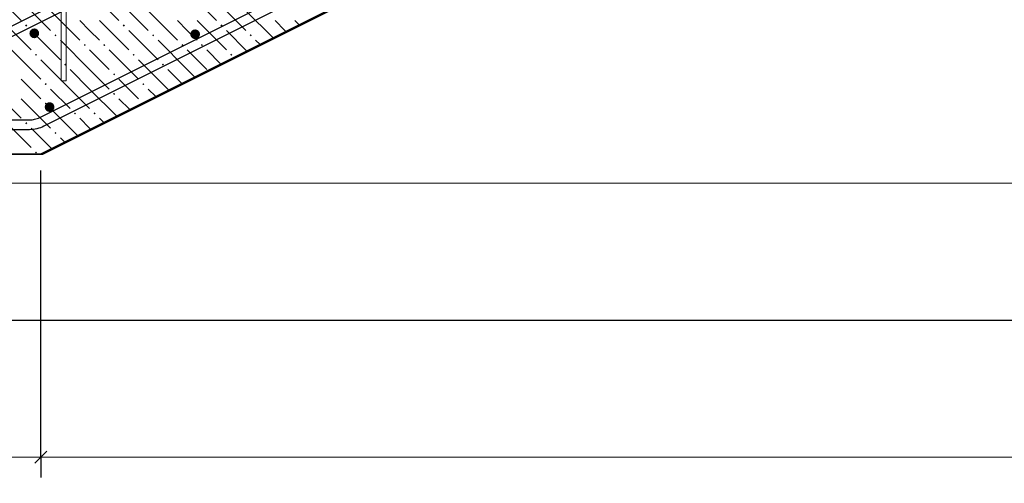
# Model space of a CAD drawing. Header units: millimetres. Extents: x 0 to 21000, y -5 to 14850.
# Tile 7 of 24: x 6333 to 9358, y 7060 to 8484. Entities that reach past the tile are written whole.
import ezdxf

# ---------------------------------------------------------------- set-up
doc = ezdxf.new("R2010")
doc.units = ezdxf.units.MM
for name, color, linetype, lineweight in [('Standard', 7, 'Continuous', 25), ('Лестница', 7, 'Continuous', 25), ('Обрамление проемов стержнями', 7, 'Continuous', 25), ('Размерная линия_ общее', 7, 'Continuous', 13), ('Фоновоя арматура Х1', 7, 'Continuous', 25)]:
    doc.layers.add(name, color=color, linetype=linetype, lineweight=lineweight)
doc.layers.add('ЖБ Лестница', color=7, linetype='Continuous', lineweight=25, true_color=0xe0e0ff)

msp = doc.modelspace()

# ---------------------------------------------------------------- hatches: boundary and pattern name
at = {"layer": 'ЖБ Лестница', "linetype": 'Continuous', "lineweight": 18, "transparency": 33554687}
for points in [[(6349.7, 8465.9), (6352.9, 8469.2), (6356.2, 8465.9), (6352.9, 8462.7)], [(6649.7, 8465.9), (6652.9, 8469.2), (6656.2, 8465.9), (6652.9, 8462.7)], [(6949.7, 8465.9), (6952.9, 8469.2), (6956.2, 8465.9), (6952.9, 8462.7)], [(6439.7, 8435.9), (6442.9, 8439.2), (6446.2, 8435.9), (6442.9, 8432.7)], [(6739.7, 8435.9), (6742.9, 8439.2), (6746.2, 8435.9), (6742.9, 8432.7)], [(7039.7, 8435.9), (7042.9, 8439.2), (7046.2, 8435.9), (7042.9, 8432.7)], [(6529.7, 8405.9), (6532.9, 8409.2), (6536.2, 8405.9), (6532.9, 8402.7)], [(6589.7, 8405.9), (6592.9, 8409.2), (6596.2, 8405.9), (6592.9, 8402.7)], [(6829.7, 8405.9), (6832.9, 8409.2), (6836.2, 8405.9), (6832.9, 8402.7)], [(6889.7, 8405.9), (6892.9, 8409.2), (6896.2, 8405.9), (6892.9, 8402.7)], [(6379.7, 8375.9), (6382.9, 8379.2), (6386.2, 8375.9), (6382.9, 8372.7)], [(6679.7, 8375.9), (6682.9, 8379.2), (6686.2, 8375.9), (6682.9, 8372.7)], [(6979.7, 8375.9), (6982.9, 8379.2), (6986.2, 8375.9), (6982.9, 8372.7)], [(6469.7, 8345.9), (6472.9, 8349.2), (6476.2, 8345.9), (6472.9, 8342.7)], [(6769.7, 8345.9), (6772.9, 8349.2), (6776.2, 8345.9), (6772.9, 8342.7)], [(6619.7, 8315.9), (6622.9, 8319.2), (6626.2, 8315.9), (6622.9, 8312.7)], [(6409.7, 8285.9), (6412.9, 8289.2), (6416.2, 8285.9), (6412.9, 8282.7)], [(6709.7, 8285.9), (6712.9, 8289.2), (6716.2, 8285.9), (6712.9, 8282.7)], [(6409.7, 8225.9), (6412.9, 8229.2), (6416.2, 8225.9), (6412.9, 8222.7)], [(6619.7, 8255.9), (6622.9, 8259.2), (6626.2, 8255.9), (6622.9, 8252.7)], [(6711.4, 8227.7), (6712.9, 8229.2), (6713.4, 8228.7)], [(6499.7, 8195.9), (6502.9, 8199.2), (6506.2, 8195.9), (6502.9, 8192.7)], [(6559.7, 8195.9), (6562.9, 8199.2), (6566.2, 8195.9), (6562.9, 8192.7)], [(6349.7, 8165.9), (6352.9, 8169.2), (6356.2, 8165.9), (6352.9, 8162.7)], [(6439.7, 8135.9), (6442.9, 8139.2), (6446.2, 8135.9), (6442.9, 8132.7)], [(6379.7, 8075.9), (6382.9, 8079.2), (6386.2, 8075.9), (6382.9, 8072.7)]]:
    msp.add_hatch(color=7, dxfattribs=at).paths.add_polyline_path(points, flags=16)
at = {"layer": 'Фоновоя арматура Х1', "linetype": 'Continuous', "lineweight": 35, "transparency": 33554687}
for points in [[(6392.8, 8441.9), (6391.6, 8447.7), (6388.4, 8452.5), (6383.5, 8455.8), (6377.8, 8456.9), (6372, 8455.8), (6367.2, 8452.5), (6363.9, 8447.7), (6362.8, 8441.9), (6363.9, 8436.2), (6367.2, 8431.3), (6372, 8428.1), (6377.8, 8426.9), (6383.5, 8428.1), (6388.4, 8431.3), (6391.6, 8436.2)], [(6887, 8439), (6885.9, 8444.8), (6882.6, 8449.6), (6877.7, 8452.9), (6872, 8454), (6866.3, 8452.9), (6861.4, 8449.6), (6858.1, 8444.8), (6857, 8439), (6858.1, 8433.3), (6861.4, 8428.4), (6866.3, 8425.2), (6872, 8424), (6877.7, 8425.2), (6882.6, 8428.4), (6885.9, 8433.3)], [(6439.8, 8215.4), (6438.6, 8221.2), (6435.4, 8226), (6430.5, 8229.3), (6424.8, 8230.4), (6419, 8229.3), (6414.2, 8226), (6410.9, 8221.2), (6409.8, 8215.4), (6410.9, 8209.7), (6414.2, 8204.8), (6419, 8201.6), (6424.8, 8200.4), (6430.5, 8201.6), (6435.4, 8204.8), (6438.6, 8209.7)]]:
    msp.add_hatch(color=7, dxfattribs=at).paths.add_polyline_path(points)

# ---------------------------------------------------------------- linework, layer by layer
at = {"color": 7, "linetype": 'Continuous', "lineweight": 25, "transparency": 33554687}
for points in [[(15422.4, 12988.6), (5792.7, 8173.8), (5787.6, 8171.5), (5782.2, 8169.4), (5776.7, 8167.6), (5771.2, 8166.1), (5765.6, 8165), (5759.9, 8164.1), (5754.1, 8163.6), (5748.5, 8163.3), (4515.8, 8163.3), (4515.8, 8193.3), (5747.9, 8193.3), (5752.1, 8193.5), (5756.2, 8193.9), (5760.3, 8194.5), (5764.3, 8195.3), (5768.2, 8196.4), (5772.2, 8197.7), (5776, 8199.1), (5779.8, 8200.9), (15409.5, 13015.7)], [(2085.4, 8175.9), (6362.5, 8175.9), (6366.7, 8176.1), (6370.8, 8176.5), (6374.9, 8177.1), (6378.9, 8178), (6382.8, 8179), (6386.8, 8180.3), (6390.6, 8181.8), (6394.4, 8183.5), (16023.5, 12998)], [(16036.4, 12970.9), (6407.3, 8156.4), (6402.2, 8154.1), (6396.8, 8152), (6391.3, 8150.2), (6385.8, 8148.7), (6380.2, 8147.6), (6374.5, 8146.7), (6368.7, 8146.2), (6363.1, 8145.9), (2085.4, 8145.9), (2085.4, 8175.9)]]:
    msp.add_lwpolyline(points, dxfattribs=at)
at = {"layer": 'Standard', "color": 254, "linetype": 'Continuous', "lineweight": 25, "true_color": 0xc4c4ff, "transparency": 33554687}
msp.add_lwpolyline([(1291.4, 7560.9), (20244.7, 7560.9), (20244.7, 13556.1), (1291.4, 13556.1), (1291.4, 7560.9)], dxfattribs=at)
at = {"layer": 'Standard', "color": 7, "linetype": 'Continuous', "lineweight": 13, "transparency": 33554687}
msp.add_lwpolyline([(11339.3, 7982.2), (1625.8, 7982.2), (1625.8, 27.9), (11339.3, 27.9), (11339.3, 7982.2)], dxfattribs=at)
at = {"layer": 'ЖБ Лестница', "color": 7, "linetype": 'Continuous', "lineweight": 35, "transparency": 33554687}
for p, q in [((6397.9, 8070.9), (15397.9, 12570.9)), ((2022.9, 8070.9), (6397.9, 8070.9))]:
    msp.add_line(p, q, dxfattribs=at)
at = {"layer": 'ЖБ Лестница', "color": 9, "linetype": 'Continuous', "lineweight": 18, "true_color": 0xc7c7c7, "transparency": 33554687}
for p, q in [((6247.9, 8570.9), (6337.9, 8480.9)), ((6547.9, 8570.9), (6637.9, 8480.9)), ((6847.9, 8570.9), (6937.9, 8480.9)), ((6337.9, 8540.9), (6427.9, 8450.9)), ((6637.9, 8540.9), (6727.9, 8450.9)), ((6937.9, 8540.9), (7027.9, 8450.9)), ((6427.9, 8510.9), (6517.9, 8420.9)), ((6727.9, 8510.9), (6817.9, 8420.9)), ((7027.9, 8510.9), (7111.3, 8427.6)), ((6277.9, 8480.9), (6367.9, 8390.9)), ((6547.9, 8450.9), (6517.9, 8480.9)), ((6577.9, 8480.9), (6667.9, 8390.9)), ((6847.9, 8450.9), (6817.9, 8480.9)), ((6877.9, 8480.9), (6967.9, 8390.9)), ((7147.9, 8450.9), (7117.9, 8480.9)), ((7177.9, 8480.9), (7191.3, 8467.6)), ((6367.9, 8450.9), (6457.9, 8360.9)), ((6577.9, 8420.9), (6547.9, 8450.9)), ((6667.9, 8450.9), (6757.9, 8360.9)), ((6877.9, 8420.9), (6847.9, 8450.9)), ((6967.9, 8450.9), (7031.3, 8387.6)), ((7151.3, 8447.6), (7147.9, 8450.9)), ((6547.9, 8330.9), (6457.9, 8420.9)), ((6847.9, 8330.9), (6757.9, 8420.9)), ((7071.3, 8407.6), (7057.9, 8420.9)), ((6307.9, 8390.9), (6397.9, 8300.9)), ((6547.9, 8390.9), (6607.9, 8330.9)), ((6607.9, 8390.9), (6697.9, 8300.9)), ((6847.9, 8390.9), (6907.9, 8330.9)), ((6907.9, 8390.9), (6951.3, 8347.6)), ((6487.9, 8270.9), (6397.9, 8360.9)), ((6787.9, 8270.9), (6697.9, 8360.9)), ((6487.9, 8330.9), (6547.9, 8270.9)), ((6547.9, 8330.9), (6607.9, 8270.9)), ((6787.9, 8330.9), (6831.3, 8287.6)), ((6847.9, 8330.9), (6871.3, 8307.6)), ((6367.9, 8270.9), (6337.9, 8300.9)), ((6667.9, 8270.9), (6637.9, 8300.9)), ((6247.9, 8270.9), (6337.9, 8180.9)), ((6397.9, 8240.9), (6367.9, 8270.9)), ((6427.9, 8270.9), (6487.9, 8210.9)), ((6487.9, 8270.9), (6547.9, 8210.9)), ((6547.9, 8270.9), (6631.3, 8187.6)), ((6697.9, 8240.9), (6667.9, 8270.9)), ((6727.9, 8270.9), (6751.3, 8247.6)), ((6787.9, 8270.9), (6791.3, 8267.6)), ((6337.9, 8240.9), (6427.9, 8150.9)), ((6637.9, 8240.9), (6671.3, 8207.6)), ((6427.9, 8210.9), (6511.3, 8127.6)), ((6277.9, 8180.9), (6367.9, 8090.9)), ((6547.9, 8150.9), (6517.9, 8180.9)), ((6577.9, 8180.9), (6591.3, 8167.6)), ((6367.9, 8150.9), (6431.3, 8087.6)), ((6551.3, 8147.6), (6547.9, 8150.9)), ((6471.3, 8107.6), (6457.9, 8120.9))]:
    msp.add_line(p, q, dxfattribs=at)
at = {"layer": 'Лестница', "color": 7, "linetype": 'Continuous', "lineweight": 25, "transparency": 33554687}
for p, q in [((6404.1, 8070.9), (15404.2, 12570.9)), ((2022.9, 8070.9), (6404.1, 8070.9))]:
    msp.add_line(p, q, dxfattribs=at)
at = {"layer": 'Обрамление проемов стержнями', "color": 7, "linetype": 'Continuous', "lineweight": 13, "transparency": 33554687}
for p, q in [((6460.4, 8830.9), (6460.4, 8295.9)), ((6475.4, 8830.9), (6475.4, 8295.9)), ((6475.4, 8295.9), (6460.4, 8295.9))]:
    msp.add_line(p, q, dxfattribs=at)
at = {"layer": 'Размерная линия_ общее', "color": 253, "linetype": 'Continuous', "lineweight": -3, "true_color": 0xa0a0a0, "transparency": 33554687}
for q in [(6397.9, 7202.7), (6397.9, 7077.7)]:
    msp.add_line((6397.9, 7140.2), q, dxfattribs=at)
at = {"layer": 'Размерная линия_ общее', "color": 7, "linetype": 'Continuous', "lineweight": 13, "transparency": 33554687}
for p, q in [((2522.9, 7140.2), (6397.9, 7140.2)), ((6397.9, 7140.2), (15397.9, 7140.2))]:
    msp.add_line(p, q, dxfattribs=at)
at = {"layer": 'Размерная линия_ общее', "color": 7, "linetype": 'Continuous', "lineweight": 25, "transparency": 33554687}
msp.add_line((6379.2, 7121.5), (6416.7, 7159), dxfattribs=at)
at = {"layer": 'Размерная линия_ общее', "color": 253, "linetype": 'Continuous', "lineweight": -3, "true_color": 0xa0a0a0, "transparency": 33554687}
msp.add_lwpolyline([(6397.9, 7140.2), (6397.9, 7148.7), (6397.9, 7148.7), (6397.9, 7148.7), (6397.9, 7148.7), (6397.9, 8020.9)], dxfattribs=at)

doc.saveas('drawing.dxf')
